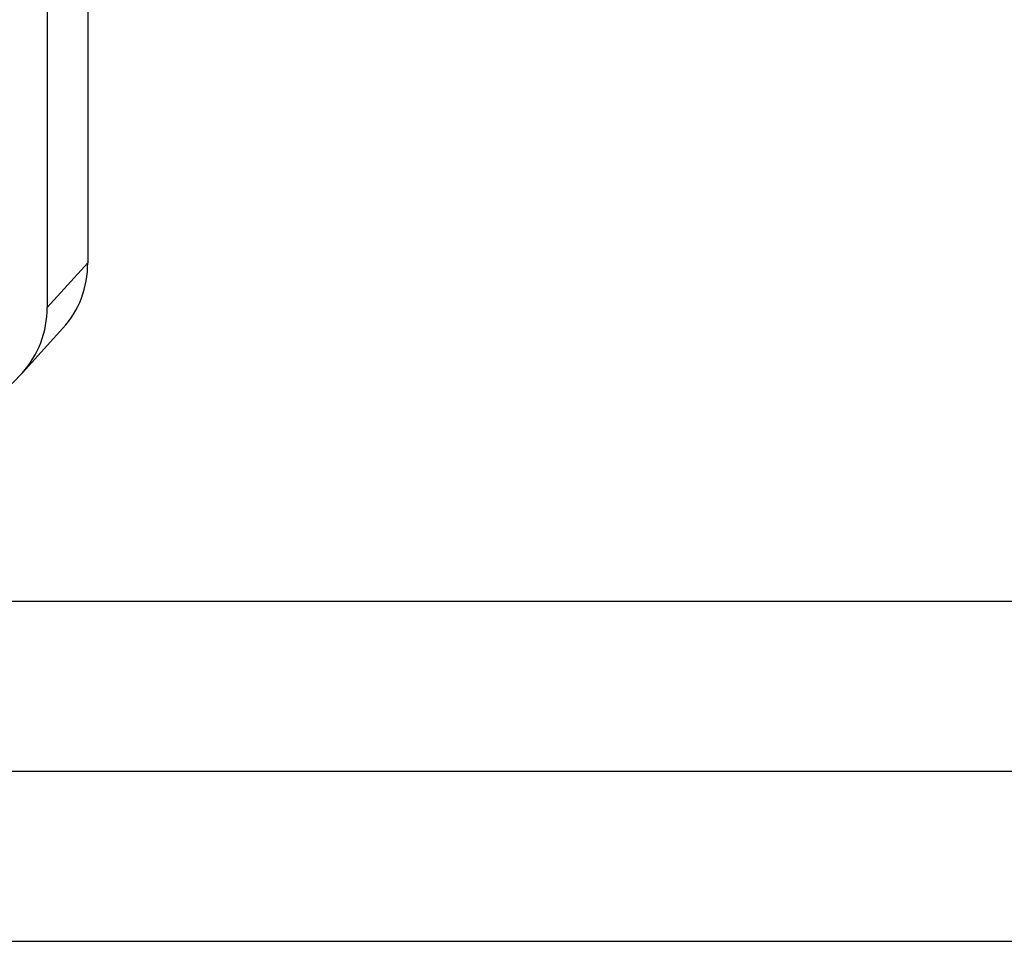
# Model space of a CAD drawing. Header units: millimetres. Extents: x 0 to 420, y 0 to 297.
# Tile 10 of 49: x 174 to 203, y 0 to 27. Entities that reach past the tile are written whole.
import ezdxf

# ---------------------------------------------------------------- set-up
doc = ezdxf.new("R2010")
doc.units = ezdxf.units.MM
doc.header["$LTSCALE"] = 23.1
doc.layers.get('0').update_dxf_attribs({"linetype": 'CONTINUOUS'})
doc.layers.add('COMPONENTS', color=7, linetype='CONTINUOUS')

msp = doc.modelspace()

# ---------------------------------------------------------------- linework, layer by layer
at = {"color": 7, "linetype": 'CONTINUOUS'}
msp.add_line((25, 10), (410, 10), dxfattribs=at)
at = {"color": 2, "linetype": 'CONTINUOUS'}
for p, q in [((20, 5), (415, 5)), ((0, 0), (232.75, 0))]:
    msp.add_line(p, q, dxfattribs=at)
at = {"layer": 'COMPONENTS', "color": 7, "linetype": 'CONTINUOUS'}
for p, q in [((176.16721, 64.69542), (176.17455, 19.94614)), ((174.97959, 37.74332), (174.98273, 18.63738)), ((175.44421, 18.02261), (174.25238, 16.71385)), ((174.18229, 16.6397), (174.25326, 16.71523))]:
    msp.add_line(p, q, dxfattribs=at)
at = {"layer": 'COMPONENTS', "color": 9, "linetype": 'CONTINUOUS'}
msp.add_line((176.17455, 19.94614), (174.98273, 18.63738), dxfattribs=at)
at = {"layer": 'COMPONENTS', "color": 7, "linetype": 'CONTINUOUS'}
msp.add_arc((150.8101, 39.56977), 32.74214, 309.412683, 315.547081, dxfattribs=at)
for points in [[(175.44528, 18.02381), (175.67774, 18.27951), (176.05154, 18.89041), (176.17461, 19.59445), (176.17455, 19.94614)], [(174.25345, 16.71505), (174.48591, 16.97075), (174.85972, 17.58166), (174.98278, 18.28569), (174.98273, 18.63738)]]:
    msp.add_open_spline(points, degree=3, knots=[0, 0, 0, 0, 0.49560881, 1, 1, 1, 1], dxfattribs=at)

doc.saveas('drawing.dxf')
